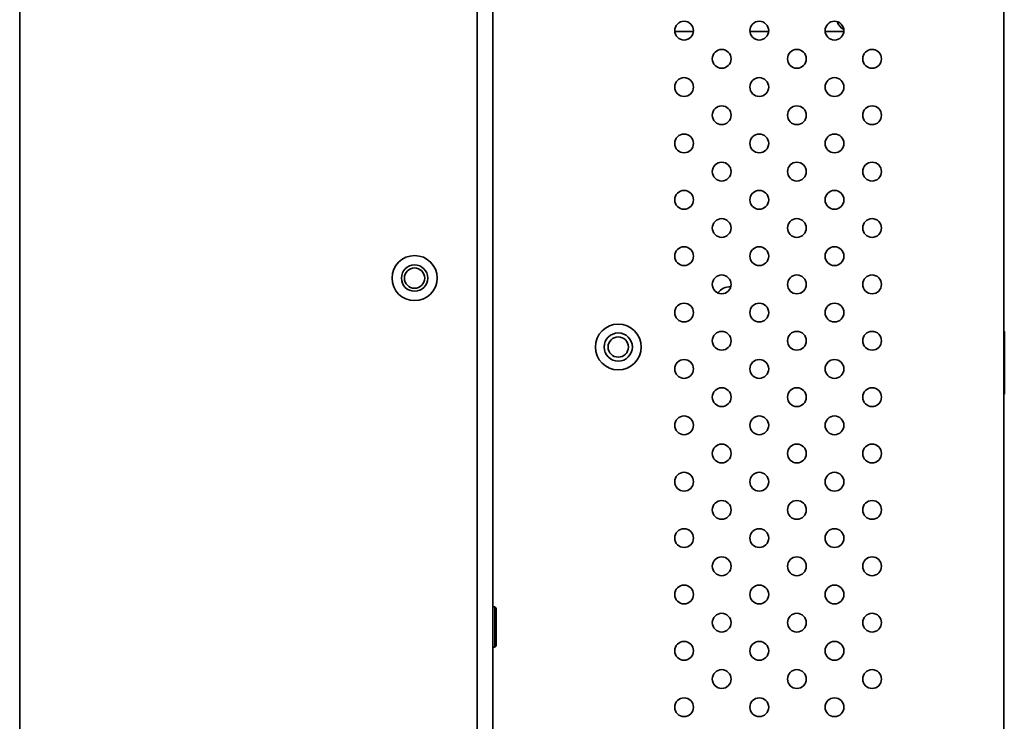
# Model space of a CAD drawing. Header units: millimetres. Extents: x 0 to 5110, y 0 to 2376.
# Tile 19 of 95: x 265 to 423, y 1693 to 1805. Entities that reach past the tile are written whole.
import ezdxf

# ---------------------------------------------------------------- set-up
doc = ezdxf.new("R2010")
doc.units = ezdxf.units.MM
doc.header["$LTSCALE"] = 8
doc.layers.add('Sichtbare Kanten(ISO)', color=7, linetype='Continuous', lineweight=35)

msp = doc.modelspace()

# ---------------------------------------------------------------- linework, layer by layer
at = {"layer": 'Sichtbare Kanten(ISO)'}
for p, q in [((265.43, 1505.5), (265.43, 2022)), ((338.43, 1635.95), (338.43, 2023)), ((340.93, 2020.25), (340.93, 1507.25)), ((422.43, 1901.22), (422.43, 1595.25)), ((369.93, 1803.1), (372.92, 1803.1)), ((381.93, 1803.1), (384.92, 1803.1)), ((393.93, 1803.1), (396.92, 1803.1)), ((422.43, 1755.13), (422.53, 1755.25)), ((422.53, 1755.25), (422.53, 1745.25)), ((422.43, 1745.38), (422.53, 1745.25)), ((340.93, 1711.25), (341.23, 1711.25)), ((341.23, 1711.25), (341.23, 1704.85)), ((341.47, 1711.01), (341.23, 1711.25)), ((341.47, 1711.01), (341.47, 1705.09)), ((340.93, 1704.85), (341.23, 1704.85)), ((341.47, 1705.09), (341.23, 1704.85))]:
    msp.add_line(p, q, dxfattribs=at)
for centre, radius in [((371.43, 1803.25), 1.5), ((383.43, 1803.25), 1.5), ((395.43, 1803.25), 1.5), ((377.43, 1798.75), 1.5), ((389.43, 1798.75), 1.5), ((401.43, 1798.75), 1.5), ((371.43, 1794.25), 1.5), ((383.43, 1794.25), 1.5), ((395.43, 1794.25), 1.5), ((377.43, 1789.75), 1.5), ((389.43, 1789.75), 1.5), ((401.43, 1789.75), 1.5), ((371.43, 1785.25), 1.5), ((383.43, 1785.25), 1.5), ((395.43, 1785.25), 1.5), ((377.43, 1780.75), 1.5), ((389.43, 1780.75), 1.5), ((401.43, 1780.75), 1.5), ((371.43, 1776.25), 1.5), ((383.43, 1776.25), 1.5), ((395.43, 1776.25), 1.5), ((377.43, 1771.75), 1.5), ((389.43, 1771.75), 1.5), ((401.43, 1771.75), 1.5), ((371.43, 1767.25), 1.5), ((383.43, 1767.25), 1.5), ((395.43, 1767.25), 1.5), ((328.43, 1763.75), 3.6), ((328.43, 1763.75), 2.1), ((328.43, 1763.75), 1.62), ((377.43, 1762.75), 1.5), ((389.43, 1762.75), 1.5), ((401.43, 1762.75), 1.5), ((371.43, 1758.25), 1.5), ((383.43, 1758.25), 1.5), ((395.43, 1758.25), 1.5), ((360.93, 1752.75), 3.65), ((360.93, 1752.75), 2.25), ((377.43, 1753.75), 1.5), ((389.43, 1753.75), 1.5), ((401.43, 1753.75), 1.5), ((360.93, 1752.75), 1.62), ((371.43, 1749.25), 1.5), ((383.43, 1749.25), 1.5), ((395.43, 1749.25), 1.5), ((377.43, 1744.75), 1.5), ((389.43, 1744.75), 1.5), ((401.43, 1744.75), 1.5), ((371.43, 1740.25), 1.5), ((383.43, 1740.25), 1.5), ((395.43, 1740.25), 1.5), ((377.43, 1735.75), 1.5), ((389.43, 1735.75), 1.5), ((401.43, 1735.75), 1.5), ((371.43, 1731.25), 1.5), ((383.43, 1731.25), 1.5), ((395.43, 1731.25), 1.5), ((377.43, 1726.75), 1.5), ((389.43, 1726.75), 1.5), ((401.43, 1726.75), 1.5), ((371.43, 1722.25), 1.5), ((383.43, 1722.25), 1.5), ((395.43, 1722.25), 1.5), ((377.43, 1717.75), 1.5), ((389.43, 1717.75), 1.5), ((401.43, 1717.75), 1.5), ((371.43, 1713.25), 1.5), ((383.43, 1713.25), 1.5), ((395.43, 1713.25), 1.5), ((377.43, 1708.75), 1.5), ((389.43, 1708.75), 1.5), ((401.43, 1708.75), 1.5), ((371.43, 1704.25), 1.5), ((383.43, 1704.25), 1.5), ((395.43, 1704.25), 1.5), ((377.43, 1699.75), 1.5), ((389.43, 1699.75), 1.5), ((401.43, 1699.75), 1.5), ((371.43, 1695.25), 1.5), ((383.43, 1695.25), 1.5), ((395.43, 1695.25), 1.5)]:
    msp.add_circle(centre, radius, dxfattribs=at)
for centre, radius, start, end in [((397.78, 1805.25), 2, 196.3569, 244.4429), ((378.68, 1760.13), 2.23, 84.9673, 145.9594)]:
    msp.add_arc(centre, radius, start, end, dxfattribs=at)

doc.saveas('drawing.dxf')
